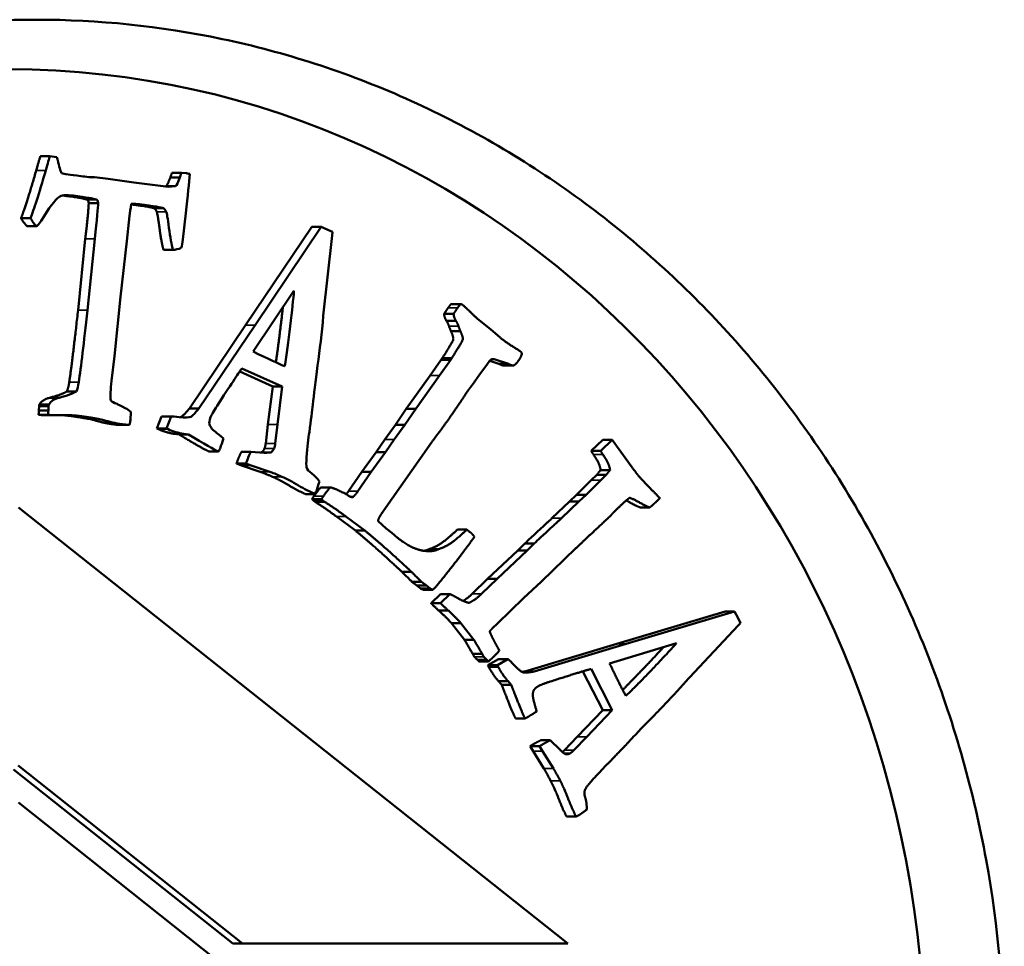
# Model space of a CAD drawing. Header units: millimetres. Extents: x 697 to 7301, y 1765 to 4597.
# Tile 8 of 39: x 1733 to 1753, y 2062 to 2080. Entities that reach past the tile are written whole.
import ezdxf

# ---------------------------------------------------------------- set-up
doc = ezdxf.new("R2010")
doc.units = ezdxf.units.MM
doc.layers.add('Visibile (ISO)', color=7, linetype='Continuous', lineweight=50)
doc.layers.add('Visibile sottile (ISO)', color=7, linetype='Continuous', lineweight=35)

msp = doc.modelspace()

# ---------------------------------------------------------------- linework, layer by layer
at = {"layer": 'Visibile (ISO)'}
for p, q in [((1733.556, 2077.7), (1733.365, 2077.7)), ((1733.699, 2077.681), (1733.556, 2077.7)), ((1734.456, 2077.275), (1734.382, 2077.275)), ((1734.456, 2077.275), (1734.411, 2077.272)), ((1734.733, 2077.243), (1734.456, 2077.275)), ((1736.176, 2077.269), (1735.984, 2077.269)), ((1736.21, 2077.364), (1736.019, 2077.364)), ((1736.314, 2077.355), (1736.21, 2077.364)), ((1735.247, 2077.172), (1734.733, 2077.243)), ((1735.95, 2077.081), (1735.247, 2077.172)), ((1735.897, 2077.093), (1735.872, 2077.091)), ((1736.088, 2077.093), (1735.897, 2077.093)), ((1736.088, 2077.093), (1735.95, 2077.081)), ((1734.487, 2076.828), (1734.295, 2076.828)), ((1734.53, 2076.753), (1734.339, 2076.753)), ((1735.107, 2075.988), (1735.16, 2076.497)), ((1735.847, 2076.651), (1735.655, 2076.651)), ((1736.238, 2076.019), (1736.297, 2076.554)), ((1733.166, 2076.452), (1732.974, 2076.452)), ((1733.284, 2076.289), (1733.093, 2076.289)), ((1733.094, 2076.289), (1733.286, 2076.289)), ((1738.838, 2076.274), (1737.503, 2074.294)), ((1739.029, 2076.274), (1737.694, 2074.294)), ((1739.029, 2076.274), (1738.838, 2076.274)), ((1739.162, 2076.215), (1739.029, 2076.274)), ((1739.071, 2074.477), (1739.252, 2076.101)), ((1739.258, 2076.173), (1739.162, 2076.215)), ((1739.252, 2076.101), (1739.258, 2076.173)), ((1734.271, 2076.032), (1734.124, 2074.593)), ((1734.463, 2076.032), (1734.315, 2074.593)), ((1734.983, 2074.866), (1735.107, 2075.988)), ((1736.038, 2075.81), (1735.847, 2075.81)), ((1737.655, 2073.757), (1738.479, 2074.985)), ((1734.858, 2073.663), (1734.983, 2074.866)), ((1741.645, 2074.715), (1741.836, 2074.715)), ((1741.648, 2074.715), (1741.839, 2074.715)), ((1741.509, 2074.519), (1741.7, 2074.519)), ((1737.503, 2074.294), (1736.37, 2072.611)), ((1737.694, 2074.294), (1736.561, 2072.611)), ((1741.552, 2074.381), (1741.744, 2074.381)), ((1742.182, 2074.417), (1742.446, 2074.208)), ((1741.645, 2074.17), (1741.836, 2074.17)), ((1742.446, 2074.208), (1742.635, 2074.043)), ((1734.799, 2073.167), (1734.858, 2073.663)), ((1741.443, 2073.585), (1741.224, 2073.278)), ((1741.415, 2073.278), (1741.634, 2073.585)), ((1741.471, 2073.627), (1741.443, 2073.585)), ((1741.471, 2073.627), (1741.663, 2073.627)), ((1741.634, 2073.585), (1741.663, 2073.627)), ((1742.371, 2073.492), (1742.231, 2073.304)), ((1742.431, 2073.578), (1742.371, 2073.492)), ((1742.427, 2073.572), (1742.612, 2073.512)), ((1742.465, 2073.606), (1742.516, 2073.606)), ((1742.804, 2073.512), (1742.516, 2073.606)), ((1742.612, 2073.512), (1742.804, 2073.512)), ((1737.384, 2073.354), (1738.051, 2073.055)), ((1737.429, 2073.419), (1738.242, 2073.055)), ((1738.294, 2073.466), (1738.237, 2073.486)), ((1742.231, 2073.304), (1742.168, 2073.215)), ((1742.707, 2073.477), (1742.898, 2073.477)), ((1741.224, 2073.278), (1740.743, 2072.601)), ((1740.935, 2072.601), (1741.415, 2073.278)), ((1734.09, 2072.955), (1733.898, 2072.955)), ((1738.051, 2073.055), (1737.955, 2072.288)), ((1738.242, 2073.055), (1738.051, 2073.055)), ((1738.242, 2073.055), (1738.147, 2072.288)), ((1733.743, 2072.826), (1733.551, 2072.826)), ((1733.34, 2072.658), (1733.334, 2072.568)), ((1733.525, 2072.568), (1733.334, 2072.568)), ((1733.343, 2072.688), (1733.34, 2072.658)), ((1733.531, 2072.658), (1733.34, 2072.658)), ((1733.535, 2072.688), (1733.343, 2072.688)), ((1733.531, 2072.658), (1733.525, 2072.568)), ((1733.535, 2072.688), (1733.531, 2072.658)), ((1736.561, 2072.611), (1736.37, 2072.611)), ((1740.743, 2072.601), (1740.524, 2072.279)), ((1740.715, 2072.279), (1740.935, 2072.601)), ((1740.743, 2072.601), (1740.935, 2072.601)), ((1733.52, 2072.482), (1733.329, 2072.482)), ((1733.491, 2072.477), (1733.683, 2072.477)), ((1733.692, 2072.477), (1733.683, 2072.477)), ((1735.81, 2072.448), (1735.714, 2072.206)), ((1736.001, 2072.448), (1735.81, 2072.448)), ((1735.823, 2072.449), (1736.015, 2072.449)), ((1736.001, 2072.448), (1735.905, 2072.206)), ((1735.162, 2072.278), (1734.97, 2072.278)), ((1735.905, 2072.206), (1735.714, 2072.206)), ((1735.714, 2072.206), (1735.751, 2072.19)), ((1735.905, 2072.206), (1735.942, 2072.19)), ((1737.955, 2072.288), (1737.909, 2071.903)), ((1738.147, 2072.288), (1738.101, 2071.903)), ((1740.524, 2072.279), (1740.312, 2071.982)), ((1740.503, 2071.982), (1740.715, 2072.279)), ((1740.524, 2072.279), (1740.715, 2072.279)), ((1736.26, 2072.097), (1736.068, 2072.097)), ((1736.068, 2072.097), (1736.162, 2072.083)), ((1736.354, 2072.083), (1736.162, 2072.083)), ((1736.26, 2072.097), (1736.354, 2072.083)), ((1740.312, 2071.982), (1740.135, 2071.727)), ((1741.256, 2071.924), (1740.239, 2070.476)), ((1740.326, 2071.727), (1740.503, 2071.982)), ((1744.706, 2071.98), (1744.476, 2071.754)), ((1744.667, 2071.754), (1744.897, 2071.98)), ((1744.706, 2071.98), (1744.897, 2071.98)), ((1744.897, 2071.98), (1745.303, 2071.418)), ((1736.96, 2071.741), (1736.769, 2071.741)), ((1737.417, 2071.739), (1737.609, 2071.739)), ((1737.876, 2071.718), (1737.609, 2071.739)), ((1740.135, 2071.727), (1739.848, 2071.335)), ((1740.039, 2071.335), (1740.326, 2071.727)), ((1740.135, 2071.727), (1740.326, 2071.727)), ((1744.476, 2071.754), (1744.667, 2071.754)), ((1737.509, 2071.498), (1737.318, 2071.498)), ((1737.318, 2071.498), (1737.424, 2071.461)), ((1737.424, 2071.461), (1737.798, 2071.333)), ((1737.509, 2071.498), (1737.616, 2071.461)), ((1737.616, 2071.461), (1737.989, 2071.333)), ((1739.848, 2071.335), (1739.578, 2070.94)), ((1739.769, 2070.94), (1740.039, 2071.335)), ((1739.848, 2071.335), (1740.039, 2071.335)), ((1744.663, 2071.369), (1744.854, 2071.369)), ((1744.476, 2071.161), (1744.18, 2070.866)), ((1744.371, 2070.866), (1744.667, 2071.161)), ((1744.587, 2071.273), (1744.476, 2071.161)), ((1744.587, 2071.273), (1744.778, 2071.273)), ((1744.667, 2071.161), (1744.778, 2071.273)), ((1739.024, 2071.019), (1739.216, 2071.019)), ((1738.903, 2070.883), (1738.712, 2070.883)), ((1738.845, 2070.782), (1739.036, 2070.782)), ((1738.877, 2070.75), (1738.906, 2070.727)), ((1738.906, 2070.727), (1739.097, 2070.727)), ((1739.097, 2070.727), (1739.069, 2070.75)), ((1739.624, 2070.827), (1739.676, 2070.827)), ((1744.034, 2070.733), (1743.682, 2070.396)), ((1743.874, 2070.396), (1744.226, 2070.733)), ((1744.18, 2070.866), (1744.034, 2070.733)), ((1744.034, 2070.733), (1744.226, 2070.733)), ((1744.18, 2070.866), (1744.371, 2070.866)), ((1744.226, 2070.733), (1744.371, 2070.866)), ((1745.86, 2070.801), (1745.777, 2070.721)), ((1744.006, 2061.815), (1732.92, 2070.615)), ((1745.466, 2070.613), (1745.658, 2070.613)), ((1739.334, 2070.432), (1739.718, 2070.146)), ((1739.909, 2070.146), (1739.525, 2070.432)), ((1740.177, 2070.337), (1740.342, 2070.187)), ((1739.718, 2070.146), (1739.909, 2070.146)), ((1740.342, 2070.187), (1740.453, 2070.102)), ((1741.777, 2070.168), (1741.968, 2070.168)), ((1741.968, 2070.168), (1742.029, 2070.118)), ((1740.453, 2070.102), (1740.568, 2070.003)), ((1742.118, 2070.024), (1742.06, 2069.942)), ((1741.203, 2069.772), (1741.394, 2069.772)), ((1742.994, 2069.748), (1742.383, 2069.175)), ((1742.575, 2069.175), (1743.185, 2069.748)), ((1743.135, 2069.888), (1742.994, 2069.748)), ((1742.994, 2069.748), (1743.185, 2069.748)), ((1743.135, 2069.888), (1743.326, 2069.888)), ((1743.185, 2069.748), (1743.326, 2069.888)), ((1744.167, 2069.79), (1743.471, 2069.118)), ((1740.657, 2069.316), (1740.848, 2069.316)), ((1742.383, 2069.175), (1742.073, 2068.872)), ((1742.264, 2068.872), (1742.575, 2069.175)), ((1742.383, 2069.175), (1742.575, 2069.175)), ((1740.859, 2069.113), (1741.051, 2069.113)), ((1740.859, 2069.113), (1740.957, 2069.039)), ((1740.957, 2069.039), (1741.149, 2069.039)), ((1740.957, 2069.039), (1741.027, 2068.982)), ((1741.149, 2069.039), (1741.051, 2069.113)), ((1741.088, 2068.954), (1741.279, 2068.954)), ((1741.219, 2068.982), (1741.149, 2069.039)), ((1743.471, 2069.118), (1743.111, 2068.785)), ((1741.435, 2068.865), (1741.244, 2068.682)), ((1741.435, 2068.865), (1741.626, 2068.865)), ((1741.435, 2068.682), (1741.626, 2068.865)), ((1743.111, 2068.785), (1742.583, 2068.273)), ((1741.244, 2068.682), (1741.435, 2068.682)), ((1741.394, 2068.538), (1741.585, 2068.538)), ((1747.173, 2068.514), (1744.99, 2067.862)), ((1745.181, 2067.862), (1747.364, 2068.514)), ((1747.173, 2068.514), (1747.364, 2068.514)), ((1747.364, 2068.514), (1747.435, 2068.379)), ((1747.435, 2068.379), (1747.486, 2068.282)), ((1741.655, 2068.276), (1741.847, 2068.276)), ((1741.655, 2068.276), (1741.919, 2067.941)), ((1742.11, 2067.941), (1741.847, 2068.276)), ((1742.583, 2068.273), (1742.484, 2068.179)), ((1747.44, 2068.229), (1746.365, 2067.08)), ((1747.486, 2068.282), (1747.44, 2068.229)), ((1741.919, 2067.941), (1742.11, 2067.941)), ((1744.99, 2067.862), (1743.136, 2067.306)), ((1743.327, 2067.306), (1745.181, 2067.862)), ((1746.193, 2067.875), (1744.843, 2067.468)), ((1742.086, 2067.659), (1742.277, 2067.659)), ((1742.178, 2067.539), (1742.369, 2067.539)), ((1742.604, 2067.556), (1742.39, 2067.431)), ((1742.582, 2067.431), (1742.795, 2067.556)), ((1742.604, 2067.556), (1742.795, 2067.556)), ((1742.21, 2067.507), (1742.401, 2067.507)), ((1742.39, 2067.431), (1742.582, 2067.431)), ((1742.39, 2067.431), (1742.41, 2067.393)), ((1742.601, 2067.393), (1742.582, 2067.431)), ((1744.9, 2066.523), (1744.471, 2067.355)), ((1743.136, 2067.306), (1743.327, 2067.306)), ((1744.305, 2067.307), (1744.708, 2066.523)), ((1742.605, 2067.106), (1742.796, 2067.106)), ((1742.605, 2067.106), (1742.67, 2067.033)), ((1742.67, 2067.033), (1742.862, 2067.033)), ((1742.862, 2067.033), (1742.796, 2067.106)), ((1745.143, 2066.864), (1745.175, 2066.81)), ((1742.949, 2066.356), (1743.14, 2066.356)), ((1744.708, 2066.523), (1744.192, 2065.986)), ((1744.384, 2065.986), (1744.9, 2066.523)), ((1744.708, 2066.523), (1744.9, 2066.523)), ((1744.192, 2065.986), (1743.935, 2065.716)), ((1744.127, 2065.716), (1744.384, 2065.986)), ((1743.24, 2065.797), (1743.431, 2065.797)), ((1743.24, 2065.797), (1743.301, 2065.696)), ((1743.493, 2065.696), (1743.431, 2065.797)), ((1743.647, 2065.918), (1743.455, 2065.918)), ((1743.647, 2065.918), (1743.845, 2065.722)), ((1743.301, 2065.696), (1743.521, 2065.345)), ((1743.712, 2065.345), (1743.493, 2065.696)), ((1732.915, 2065.406), (1737.44, 2061.815)), ((1732.819, 2065.33), (1737.248, 2061.815)), ((1744.006, 2055.862), (1732.92, 2064.662)), ((1743.978, 2064.377), (1744.17, 2064.377)), ((1737.44, 2061.815), (1737.248, 2061.815)), ((1737.44, 2061.815), (1744.006, 2061.815))]:
    msp.add_line(p, q, dxfattribs=at)
msp.add_ellipse((1732.724, 2059.454), major_axis=(0, -20), ratio=0.92388, dxfattribs=at)
for points, degree, knots in [([(1752.806, 2059.454), (1752.806, 2058.133), (1752.688, 2056.767), (1752.192, 2054.051), (1751.813, 2052.7), (1750.813, 2050.111), (1750.191, 2048.87), (1748.753, 2046.575), (1747.938, 2045.522), (1746.202, 2043.66), (1745.223, 2042.786), (1743.092, 2041.248), (1741.941, 2040.582), (1739.542, 2039.514), (1738.291, 2039.11), (1735.779, 2038.58), (1734.517, 2038.454), (1732.078, 2038.454), (1730.817, 2038.58), (1728.31, 2039.11), (1727.063, 2039.514), (1724.672, 2040.582), (1723.525, 2041.248), (1721.406, 2042.786), (1720.432, 2043.66), (1718.708, 2045.522), (1717.899, 2046.575), (1716.472, 2048.87), (1715.854, 2050.111), (1714.863, 2052.7), (1714.488, 2054.051), (1713.996, 2056.767), (1713.879, 2058.133), (1713.879, 2059.454), (1713.879, 2060.776), (1713.996, 2062.143), (1714.488, 2064.862), (1714.864, 2066.214), (1715.857, 2068.805), (1716.476, 2070.047), (1717.905, 2072.342), (1718.715, 2073.395), (1720.441, 2075.257), (1721.414, 2076.129), (1723.533, 2077.665), (1724.678, 2078.33), (1727.068, 2079.397), (1728.314, 2079.8), (1730.819, 2080.329), (1732.079, 2080.454), (1734.516, 2080.454), (1735.777, 2080.329), (1738.287, 2079.8), (1739.537, 2079.397), (1741.935, 2078.33), (1743.085, 2077.665), (1745.215, 2076.129), (1746.194, 2075.257), (1747.93, 2073.395), (1748.747, 2072.342), (1750.187, 2070.047), (1750.81, 2068.805), (1751.812, 2066.214), (1752.191, 2064.862), (1752.688, 2062.143), (1752.806, 2060.776), (1752.806, 2059.454)], 3, [6.338557, 6.338557, 6.338557, 6.338557, 6.734862, 6.734862, 7.131166, 7.131166, 7.527471, 7.527471, 7.923775, 7.923775, 8.31979, 8.31979, 8.715805, 8.715805, 9.11182, 9.11182, 9.507835, 9.507835, 9.90385, 9.90385, 10.299865, 10.299865, 10.69588, 10.69588, 11.091895, 11.091895, 11.4882, 11.4882, 11.884504, 11.884504, 12.280808, 12.280808, 12.677113, 12.677113, 12.677113, 13.07375, 13.07375, 13.470387, 13.470387, 13.867023, 13.867023, 14.26366, 14.26366, 14.659343, 14.659343, 15.055026, 15.055026, 15.450709, 15.450709, 15.846391, 15.846391, 16.242074, 16.242074, 16.637757, 16.637757, 17.03344, 17.03344, 17.429123, 17.429123, 17.82576, 17.82576, 18.222396, 18.222396, 18.619033, 18.619033, 19.01567, 19.01567, 19.01567, 19.01567]), ([(1734.487, 2076.828), (1734.502, 2076.826), (1734.513, 2076.819), (1734.524, 2076.794), (1734.528, 2076.776), (1734.53, 2076.753)], 3, [-0.009788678, -0.009788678, -0.009788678, -0.009788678, -0.004894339, -0.004894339, 0, 0, 0, 0]), ([(1735.903, 2076.579), (1735.914, 2076.555), (1735.932, 2076.447), (1735.983, 2076.064), (1736.01, 2075.915), (1736.038, 2075.81)], 3, [-0.1717353, -0.1717353, -0.1717353, -0.1717353, -0.0858676, -0.0858676, 0, 0, 0, 0]), ([(1738.479, 2074.985), (1738.466, 2074.82), (1738.44, 2074.583), (1738.365, 2073.965), (1738.329, 2073.695), (1738.294, 2073.466)], 3, [-0.1405034, -0.1405034, -0.1405034, -0.1405034, -0.0702517, -0.0702517, 0, 0, 0, 0]), ([(1738.255, 2074.651), (1738.237, 2074.485), (1738.161, 2073.861), (1738.114, 2073.542)], 2, [-1.454857, -1.454857, -1.454857, -1, -0.109221, -0.109221, -0.109221]), ([(1738.86, 2072.685), (1738.88, 2072.89), (1738.912, 2073.154), (1739, 2073.798), (1739.038, 2074.132), (1739.071, 2074.477)], 3, [-0.506241, -0.506241, -0.506241, -0.506241, -0.2531205, -0.2531205, 0, 0, 0, 0]), ([(1736.561, 2072.611), (1736.485, 2072.517), (1736.431, 2072.461), (1736.363, 2072.426), (1736.285, 2072.424), (1736.164, 2072.437)], 3, [-0.1103231, -0.1103231, -0.1103231, -0.1103231, -0.0551615, -0.0551615, 0, 0, 0, 0]), ([(1736.37, 2072.611), (1736.256, 2072.47), (1736.196, 2072.438), (1736.181, 2072.435)], 2, [-2, -2, -2, -1, -0.807693, -0.807693, -0.807693]), ([(1734.096, 2072.468), (1734.383, 2072.431), (1734.58, 2072.396), (1734.792, 2072.331), (1734.924, 2072.304), (1735.082, 2072.284)], 3, [-0.08804451, -0.08804451, -0.08804451, -0.08804451, -0.04402225, -0.04402225, 0, 0, 0, 0]), ([(1738.991, 2071.138), (1738.94, 2071.21), (1738.888, 2071.265), (1738.779, 2071.341), (1738.746, 2071.382), (1738.734, 2071.428)], 3, [-0.04051621, -0.04051621, -0.04051621, -0.04051621, -0.0202581, -0.0202581, 0, 0, 0, 0]), ([(1738.235, 2071.234), (1738.336, 2071.189), (1738.447, 2071.131), (1738.688, 2070.987), (1738.8, 2070.929), (1738.903, 2070.883)], 3, [-0.2142785, -0.2142785, -0.2142785, -0.2142785, -0.1071392, -0.1071392, 0, 0, 0, 0]), ([(1745.181, 2070.755), (1745.217, 2070.737), (1745.367, 2070.65), (1745.466, 2070.613)], 2, [-1.351029, -1.351029, -1.351029, -1, 0, 0, 0]), ([(1745.932, 2067.796), (1745.782, 2067.629), (1745.301, 2067.126), (1745.108, 2066.933)], 2, [-1.7976, -1.7976, -1.7976, -1, -0.24955, -0.24955, -0.24955])]:
    msp.add_open_spline(points, degree=degree, knots=knots, dxfattribs=at)
for points, degree in [([(1733.365, 2077.7), (1733.341, 2077.625), (1733.281, 2077.415)], 2), ([(1733.556, 2077.7), (1733.54, 2077.65), (1733.512, 2077.555), (1733.473, 2077.415)], 3), ([(1733.716, 2077.618), (1733.712, 2077.63), (1733.706, 2077.651), (1733.699, 2077.681)], 3), ([(1733.788, 2077.361), (1733.768, 2077.405), (1733.744, 2077.49), (1733.716, 2077.618)], 3), ([(1733.281, 2077.415), (1733.073, 2076.691), (1732.974, 2076.452)], 2), ([(1733.473, 2077.415), (1733.334, 2076.933), (1733.231, 2076.612), (1733.166, 2076.452)], 3), ([(1734.099, 2077.308), (1733.909, 2077.333), (1733.805, 2077.351), (1733.788, 2077.361)], 3), ([(1734.411, 2077.272), (1734.319, 2077.281), (1734.215, 2077.293), (1734.099, 2077.308)], 3), ([(1735.984, 2077.269), (1735.932, 2077.123), (1735.897, 2077.093)], 2), ([(1736.019, 2077.364), (1735.997, 2077.306), (1735.984, 2077.269)], 2), ([(1736.176, 2077.269), (1736.141, 2077.172), (1736.112, 2077.113), (1736.088, 2077.093)], 3), ([(1736.21, 2077.364), (1736.195, 2077.325), (1736.184, 2077.294), (1736.176, 2077.269)], 3), ([(1736.297, 2076.554), (1736.336, 2076.905), (1736.364, 2077.168), (1736.38, 2077.342)], 3), ([(1736.38, 2077.342), (1736.349, 2077.349), (1736.327, 2077.353), (1736.314, 2077.355)], 3), ([(1733.38, 2076.399), (1733.543, 2076.661), (1733.661, 2076.819), (1733.734, 2076.874)], 3), ([(1733.734, 2076.874), (1733.786, 2076.913), (1733.885, 2076.923), (1734.03, 2076.905)], 3), ([(1733.819, 2076.907), (1733.829, 2076.906), (1733.839, 2076.905)], 2), ([(1733.839, 2076.905), (1734.23, 2076.854), (1734.295, 2076.828)], 2), ([(1734.03, 2076.905), (1734.291, 2076.871), (1734.443, 2076.845), (1734.487, 2076.828)], 3), ([(1734.339, 2076.753), (1734.337, 2076.623), (1734.271, 2076.032)], 2), ([(1734.295, 2076.828), (1734.319, 2076.825), (1734.335, 2076.788), (1734.339, 2076.753)], 2), ([(1734.53, 2076.753), (1734.529, 2076.666), (1734.506, 2076.426), (1734.463, 2076.032)], 3), ([(1735.16, 2076.497), (1735.167, 2076.56), (1735.18, 2076.64), (1735.198, 2076.736)], 3), ([(1735.197, 2076.728), (1735.604, 2076.675), (1735.655, 2076.651)], 2), ([(1735.198, 2076.736), (1735.265, 2076.738), (1735.32, 2076.737), (1735.362, 2076.732)], 3), ([(1735.362, 2076.732), (1735.65, 2076.694), (1735.811, 2076.668), (1735.847, 2076.651)], 3), ([(1735.655, 2076.651), (1735.689, 2076.63), (1735.712, 2076.579)], 2), ([(1735.712, 2076.579), (1735.728, 2076.542), (1735.804, 2075.968), (1735.847, 2075.81)], 2), ([(1735.847, 2076.651), (1735.869, 2076.637), (1735.888, 2076.613), (1735.903, 2076.579)], 3), ([(1732.974, 2076.452), (1733, 2076.393), (1733.093, 2076.289)], 2), ([(1733.093, 2076.289), (1733.093, 2076.289), (1733.094, 2076.289)], 2), ([(1733.166, 2076.452), (1733.183, 2076.413), (1733.222, 2076.358), (1733.284, 2076.289)], 3), ([(1733.284, 2076.289), (1733.302, 2076.287), (1733.334, 2076.323), (1733.38, 2076.399)], 3), ([(1736.207, 2075.849), (1736.22, 2075.897), (1736.231, 2075.953), (1736.238, 2076.019)], 3), ([(1736.038, 2075.81), (1736.087, 2075.813), (1736.143, 2075.826), (1736.207, 2075.849)], 3), ([(1741.645, 2074.715), (1741.606, 2074.666), (1741.589, 2074.642)], 2), ([(1741.648, 2074.715), (1741.646, 2074.715), (1741.645, 2074.715)], 2), ([(1741.781, 2074.642), (1741.797, 2074.666), (1741.836, 2074.715)], 2), ([(1741.836, 2074.715), (1741.862, 2074.716), (1741.881, 2074.7)], 2), ([(1741.881, 2074.7), (1741.922, 2074.667), (1742.182, 2074.417)], 2), ([(1734.124, 2074.593), (1734.013, 2073.596), (1733.947, 2073.14)], 2), ([(1734.315, 2074.593), (1734.242, 2073.928), (1734.183, 2073.444), (1734.138, 2073.14)], 3), ([(1741.589, 2074.642), (1741.56, 2074.601), (1741.509, 2074.519)], 2), ([(1741.509, 2074.519), (1741.508, 2074.46), (1741.552, 2074.381)], 2), ([(1741.7, 2074.519), (1741.752, 2074.601), (1741.781, 2074.642)], 2), ([(1741.744, 2074.381), (1741.699, 2074.46), (1741.7, 2074.519)], 2), ([(1741.552, 2074.381), (1741.583, 2074.339), (1741.606, 2074.272)], 2), ([(1741.797, 2074.272), (1741.774, 2074.339), (1741.744, 2074.381)], 2), ([(1741.645, 2074.17), (1741.701, 2074.044), (1741.684, 2073.961), (1741.471, 2073.627)], 2), ([(1741.606, 2074.272), (1741.638, 2074.182), (1741.645, 2074.17)], 2), ([(1741.663, 2073.627), (1741.875, 2073.961), (1741.893, 2074.044), (1741.836, 2074.17)], 2), ([(1741.836, 2074.17), (1741.829, 2074.182), (1741.797, 2074.272)], 2), ([(1742.635, 2074.043), (1742.762, 2073.939), (1742.979, 2073.806)], 2), ([(1738.237, 2073.486), (1738.178, 2073.512), (1737.984, 2073.602), (1737.655, 2073.757)], 3), ([(1742.979, 2073.806), (1743.041, 2073.766), (1743.05, 2073.759)], 2), ([(1743.072, 2073.703), (1743.064, 2073.656), (1743.004, 2073.57)], 2), ([(1743.05, 2073.759), (1743.079, 2073.735), (1743.072, 2073.703)], 2), ([(1742.467, 2073.608), (1742.446, 2073.593), (1742.431, 2073.578)], 2), ([(1742.516, 2073.606), (1742.501, 2073.607), (1742.467, 2073.608)], 2), ([(1742.612, 2073.512), (1742.677, 2073.477), (1742.707, 2073.477)], 2), ([(1742.91, 2073.479), (1742.883, 2073.468), (1742.804, 2073.512)], 2), ([(1743.004, 2073.57), (1742.956, 2073.501), (1742.91, 2073.479)], 2), ([(1736.93, 2072.666), (1737.19, 2073.067), (1737.356, 2073.318), (1737.429, 2073.419)], 3), ([(1733.947, 2073.14), (1733.93, 2073.025), (1733.898, 2072.955)], 2), ([(1734.138, 2073.14), (1734.127, 2073.063), (1734.111, 2073.001), (1734.09, 2072.955)], 3), ([(1734.783, 2072.77), (1734.774, 2072.86), (1734.78, 2072.993), (1734.799, 2073.167)], 3), ([(1742.168, 2073.215), (1742.159, 2073.201), (1742.048, 2073.048)], 2), ([(1733.898, 2072.955), (1733.799, 2072.89), (1733.551, 2072.826)], 2), ([(1734.09, 2072.955), (1734.023, 2072.912), (1733.908, 2072.869), (1733.743, 2072.826)], 3), ([(1741.99, 2072.972), (1741.956, 2072.924), (1741.878, 2072.804)], 2), ([(1742.048, 2073.048), (1742.018, 2073.013), (1741.99, 2072.972)], 2), ([(1733.551, 2072.826), (1733.407, 2072.793), (1733.343, 2072.688)], 2), ([(1733.743, 2072.826), (1733.646, 2072.804), (1733.577, 2072.758), (1733.535, 2072.688)], 3), ([(1734.912, 2072.701), (1734.848, 2072.726), (1734.805, 2072.749), (1734.783, 2072.77)], 3), ([(1735.075, 2072.619), (1734.979, 2072.669), (1734.925, 2072.696), (1734.912, 2072.701)], 3), ([(1741.878, 2072.804), (1741.754, 2072.619), (1741.658, 2072.481)], 2), ([(1733.334, 2072.568), (1733.331, 2072.538), (1733.329, 2072.482)], 2), ([(1733.525, 2072.568), (1733.523, 2072.548), (1733.521, 2072.519), (1733.52, 2072.482)], 3), ([(1735.187, 2072.543), (1735.155, 2072.571), (1735.118, 2072.596), (1735.075, 2072.619)], 3), ([(1735.181, 2072.375), (1735.183, 2072.395), (1735.185, 2072.451), (1735.187, 2072.543)], 3), ([(1736.795, 2072.433), (1736.812, 2072.478), (1736.857, 2072.556), (1736.93, 2072.666)], 3), ([(1738.79, 2072.134), (1738.821, 2072.378), (1738.845, 2072.561), (1738.86, 2072.685)], 3), ([(1733.329, 2072.482), (1733.368, 2072.477), (1733.5, 2072.477)], 2), ([(1733.5, 2072.477), (1733.837, 2072.477), (1733.905, 2072.468)], 2), ([(1733.52, 2072.482), (1733.546, 2072.479), (1733.604, 2072.477), (1733.692, 2072.477)], 3), ([(1733.692, 2072.477), (1733.916, 2072.477), (1734.051, 2072.474), (1734.096, 2072.468)], 3), ([(1733.905, 2072.468), (1734.336, 2072.412), (1734.654, 2072.314), (1734.891, 2072.284)], 2), ([(1735.162, 2072.278), (1735.172, 2072.32), (1735.178, 2072.352), (1735.181, 2072.375)], 3), ([(1735.823, 2072.449), (1735.816, 2072.449), (1735.81, 2072.448)], 2), ([(1736.164, 2072.437), (1736.087, 2072.446), (1736.033, 2072.45), (1736.001, 2072.448)], 3), ([(1736.775, 2072.288), (1736.765, 2072.323), (1736.772, 2072.372), (1736.795, 2072.433)], 3), ([(1741.658, 2072.481), (1741.546, 2072.319), (1741.398, 2072.121)], 2), ([(1734.891, 2072.284), (1734.922, 2072.279), (1734.97, 2072.278)], 2), ([(1735.082, 2072.284), (1735.103, 2072.281), (1735.13, 2072.279), (1735.162, 2072.278)], 3), ([(1735.751, 2072.19), (1735.895, 2072.127), (1736.068, 2072.097)], 2), ([(1735.942, 2072.19), (1736.038, 2072.148), (1736.144, 2072.117), (1736.26, 2072.097)], 3), ([(1736.925, 2072.115), (1736.841, 2072.174), (1736.791, 2072.231), (1736.775, 2072.288)], 3), ([(1737.061, 2072.008), (1736.983, 2072.068), (1736.937, 2072.103), (1736.925, 2072.115)], 3), ([(1738.733, 2071.629), (1738.75, 2071.835), (1738.769, 2072.004), (1738.79, 2072.134)], 3), ([(1741.398, 2072.121), (1741.342, 2072.048), (1741.256, 2071.924)], 2), ([(1736.162, 2072.083), (1736.636, 2071.8), (1736.769, 2071.741)], 2), ([(1736.354, 2072.083), (1736.669, 2071.894), (1736.872, 2071.78), (1736.96, 2071.741)], 3), ([(1736.995, 2071.823), (1737.008, 2071.858), (1737.03, 2071.919), (1737.061, 2072.008)], 3), ([(1737.909, 2071.903), (1737.902, 2071.85), (1737.886, 2071.806)], 2), ([(1738.101, 2071.903), (1738.096, 2071.868), (1738.088, 2071.836), (1738.077, 2071.806)], 3), ([(1736.96, 2071.741), (1736.974, 2071.769), (1736.985, 2071.796), (1736.995, 2071.823)], 3), ([(1737.417, 2071.739), (1737.366, 2071.626), (1737.318, 2071.498)], 2), ([(1737.609, 2071.739), (1737.575, 2071.664), (1737.542, 2071.584), (1737.509, 2071.498)], 3), ([(1737.832, 2071.732), (1737.825, 2071.727), (1737.807, 2071.723)], 2), ([(1737.886, 2071.806), (1737.868, 2071.758), (1737.832, 2071.732)], 2), ([(1738.023, 2071.732), (1738.008, 2071.721), (1737.958, 2071.716), (1737.876, 2071.718)], 3), ([(1738.077, 2071.806), (1738.065, 2071.774), (1738.047, 2071.75), (1738.023, 2071.732)], 3), ([(1744.476, 2071.754), (1744.491, 2071.722), (1744.52, 2071.681)], 2), ([(1744.711, 2071.681), (1744.682, 2071.722), (1744.667, 2071.754)], 2), ([(1738.734, 2071.428), (1738.726, 2071.45), (1738.725, 2071.517), (1738.733, 2071.629)], 3), ([(1744.52, 2071.681), (1744.65, 2071.495), (1744.663, 2071.369)], 2), ([(1744.854, 2071.369), (1744.842, 2071.495), (1744.711, 2071.681)], 2), ([(1737.798, 2071.333), (1737.878, 2071.307), (1738.044, 2071.234)], 2), ([(1737.989, 2071.333), (1738.043, 2071.316), (1738.125, 2071.283), (1738.235, 2071.234)], 3), ([(1744.663, 2071.369), (1744.611, 2071.302), (1744.587, 2071.273)], 2), ([(1744.778, 2071.273), (1744.802, 2071.302), (1744.854, 2071.369)], 2), ([(1745.303, 2071.418), (1745.376, 2071.316), (1745.397, 2071.29)], 2), ([(1738.044, 2071.234), (1738.195, 2071.167), (1738.557, 2070.951), (1738.712, 2070.883)], 2), ([(1738.937, 2070.961), (1738.951, 2070.998), (1738.969, 2071.057), (1738.991, 2071.138)], 3), ([(1745.397, 2071.29), (1745.487, 2071.18), (1745.705, 2070.958)], 2), ([(1739.024, 2071.019), (1738.971, 2070.97), (1738.882, 2070.843)], 2), ([(1738.903, 2070.883), (1738.919, 2070.917), (1738.93, 2070.943), (1738.937, 2070.961)], 3), ([(1739.074, 2070.843), (1739.162, 2070.97), (1739.216, 2071.019)], 2), ([(1739.216, 2071.019), (1739.292, 2070.999), (1739.535, 2070.883), (1739.554, 2070.867)], 2), ([(1739.578, 2070.94), (1739.559, 2070.913), (1739.532, 2070.881)], 2), ([(1739.676, 2070.827), (1739.735, 2070.892), (1739.769, 2070.94)], 2), ([(1745.705, 2070.958), (1745.828, 2070.834), (1745.86, 2070.801)], 2), ([(1738.882, 2070.843), (1738.865, 2070.819), (1738.845, 2070.782)], 2), ([(1738.845, 2070.782), (1738.868, 2070.758), (1738.877, 2070.75)], 2), ([(1738.906, 2070.727), (1739.11, 2070.598), (1739.334, 2070.432)], 2), ([(1739.036, 2070.782), (1739.057, 2070.819), (1739.074, 2070.843)], 2), ([(1739.069, 2070.75), (1739.059, 2070.758), (1739.036, 2070.782)], 2), ([(1739.525, 2070.432), (1739.302, 2070.598), (1739.097, 2070.727)], 2), ([(1739.554, 2070.867), (1739.624, 2070.81), (1739.676, 2070.827)], 2), ([(1745.248, 2070.808), (1745.172, 2070.752), (1745.044, 2070.629)], 2), ([(1745.658, 2070.613), (1745.558, 2070.65), (1745.337, 2070.778), (1745.248, 2070.808)], 2), ([(1745.777, 2070.721), (1745.732, 2070.678), (1745.658, 2070.613)], 2), ([(1745.044, 2070.629), (1744.927, 2070.518), (1744.861, 2070.443)], 2), ([(1740.239, 2070.476), (1740.174, 2070.383), (1740.177, 2070.337)], 2), ([(1743.682, 2070.396), (1743.664, 2070.378), (1743.135, 2069.888)], 2), ([(1743.326, 2069.888), (1743.856, 2070.378), (1743.874, 2070.396)], 2), ([(1744.861, 2070.443), (1744.408, 2070.021), (1744.167, 2069.79)], 2), ([(1739.718, 2070.146), (1740.02, 2069.899), (1740.624, 2069.348), (1740.657, 2069.316)], 2), ([(1740.848, 2069.316), (1740.815, 2069.348), (1740.212, 2069.899), (1739.909, 2070.146)], 2), ([(1741.777, 2070.168), (1741.554, 2069.961), (1741.331, 2069.813), (1741.203, 2069.772)], 2), ([(1741.394, 2069.772), (1741.523, 2069.813), (1741.745, 2069.961), (1741.968, 2070.168)], 2), ([(1742.029, 2070.118), (1742.073, 2070.082), (1742.118, 2070.024)], 2), ([(1740.568, 2070.003), (1740.864, 2069.762), (1741.111, 2069.738)], 2), ([(1742.06, 2069.942), (1741.907, 2069.721), (1741.494, 2069.199)], 2), ([(1741.203, 2069.772), (1741.161, 2069.749), (1741.103, 2069.739)], 2), ([(1741.111, 2069.738), (1741.296, 2069.717), (1741.394, 2069.772)], 2), ([(1740.657, 2069.316), (1740.843, 2069.126), (1740.859, 2069.113)], 2), ([(1741.051, 2069.113), (1741.035, 2069.126), (1740.848, 2069.316)], 2), ([(1741.494, 2069.199), (1741.328, 2068.989), (1741.279, 2068.954)], 2), ([(1741.027, 2068.982), (1741.037, 2068.974), (1741.088, 2068.954)], 2), ([(1741.279, 2068.954), (1741.228, 2068.974), (1741.219, 2068.982)], 2), ([(1741.626, 2068.865), (1741.676, 2068.843), (1741.774, 2068.788)], 2), ([(1741.774, 2068.788), (1741.916, 2068.705), (1742.008, 2068.69)], 2), ([(1742.073, 2068.872), (1741.975, 2068.778), (1741.891, 2068.728)], 2), ([(1742.008, 2068.69), (1742.121, 2068.735), (1742.264, 2068.872)], 2), ([(1741.244, 2068.682), (1741.279, 2068.646), (1741.394, 2068.538)], 2), ([(1741.394, 2068.538), (1741.574, 2068.376), (1741.655, 2068.276)], 2), ([(1741.585, 2068.538), (1741.47, 2068.646), (1741.435, 2068.682)], 2), ([(1741.847, 2068.276), (1741.765, 2068.376), (1741.585, 2068.538)], 2), ([(1742.484, 2068.179), (1742.464, 2068.159), (1742.427, 2068.113)], 2), ([(1741.919, 2067.941), (1742.065, 2067.69), (1742.086, 2067.659)], 2), ([(1742.277, 2067.659), (1742.256, 2067.69), (1742.11, 2067.941)], 2), ([(1742.427, 2068.113), (1742.487, 2067.968), (1742.548, 2067.86)], 2), ([(1742.548, 2067.86), (1742.558, 2067.841), (1742.622, 2067.724)], 2), ([(1745.175, 2066.81), (1745.414, 2067.045), (1746.036, 2067.695), (1746.193, 2067.875)], 2), ([(1742.086, 2067.659), (1742.103, 2067.618), (1742.117, 2067.602)], 2), ([(1742.117, 2067.602), (1742.122, 2067.595), (1742.178, 2067.539)], 2), ([(1742.178, 2067.539), (1742.191, 2067.529), (1742.21, 2067.507)], 2), ([(1742.308, 2067.602), (1742.295, 2067.618), (1742.277, 2067.659)], 2), ([(1742.369, 2067.539), (1742.313, 2067.595), (1742.308, 2067.602)], 2), ([(1742.401, 2067.507), (1742.383, 2067.529), (1742.369, 2067.539)], 2), ([(1742.493, 2067.589), (1742.464, 2067.561), (1742.401, 2067.507)], 2), ([(1742.622, 2067.724), (1742.547, 2067.641), (1742.493, 2067.589)], 2), ([(1742.795, 2067.556), (1742.834, 2067.525), (1742.916, 2067.437)], 2), ([(1742.41, 2067.393), (1742.486, 2067.247), (1742.605, 2067.106)], 2), ([(1742.796, 2067.106), (1742.677, 2067.247), (1742.601, 2067.393)], 2), ([(1742.916, 2067.437), (1743.047, 2067.299), (1743.157, 2067.272), (1743.327, 2067.306)], 2), ([(1744.471, 2067.355), (1744.299, 2067.31), (1743.648, 2067.101)], 2), ([(1744.843, 2067.468), (1745.096, 2066.954), (1745.143, 2066.864)], 2), ([(1743.136, 2067.306), (1743.105, 2067.3), (1743.078, 2067.295)], 2), ([(1742.67, 2067.033), (1742.878, 2066.492), (1742.949, 2066.356)], 2), ([(1743.14, 2066.356), (1743.07, 2066.492), (1742.862, 2067.033)], 2), ([(1743.408, 2067.009), (1743.328, 2066.961), (1743.309, 2066.91)], 2), ([(1743.648, 2067.101), (1743.467, 2067.045), (1743.408, 2067.009)], 2), ([(1746.365, 2067.08), (1746.029, 2066.707), (1745.371, 2066.039), (1745.17, 2065.818)], 2), ([(1743.309, 2066.91), (1743.279, 2066.827), (1743.327, 2066.673)], 2), ([(1743.327, 2066.673), (1743.332, 2066.646), (1743.373, 2066.498)], 2), ([(1743.215, 2066.397), (1743.18, 2066.376), (1743.14, 2066.356)], 2), ([(1743.373, 2066.498), (1743.26, 2066.425), (1743.215, 2066.397)], 2), ([(1743.455, 2065.918), (1743.351, 2065.864), (1743.24, 2065.797)], 2), ([(1743.431, 2065.797), (1743.542, 2065.864), (1743.647, 2065.918)], 2), ([(1745.17, 2065.818), (1745.046, 2065.688), (1744.799, 2065.433)], 2), ([(1743.845, 2065.722), (1743.939, 2065.636), (1743.968, 2065.634)], 2), ([(1743.935, 2065.716), (1743.915, 2065.695), (1743.895, 2065.679)], 2), ([(1743.968, 2065.634), (1744.011, 2065.631), (1744.053, 2065.656)], 2), ([(1744.053, 2065.656), (1744.091, 2065.679), (1744.127, 2065.716)], 2), ([(1744.799, 2065.433), (1744.663, 2065.3), (1744.464, 2065.076)], 2), ([(1743.521, 2065.345), (1743.569, 2065.27), (1743.656, 2065.101)], 2), ([(1743.848, 2065.101), (1743.76, 2065.27), (1743.712, 2065.345)], 2), ([(1743.656, 2065.101), (1743.737, 2064.947), (1743.896, 2064.535), (1743.978, 2064.377)], 2), ([(1744.17, 2064.377), (1744.087, 2064.535), (1743.928, 2064.947), (1743.848, 2065.101)], 2), ([(1744.464, 2065.076), (1744.359, 2064.952), (1744.35, 2064.917)], 2), ([(1744.35, 2064.917), (1744.324, 2064.852), (1744.387, 2064.653), (1744.384, 2064.518)], 2), ([(1744.241, 2064.415), (1744.217, 2064.401), (1744.17, 2064.377)], 2), ([(1744.384, 2064.518), (1744.289, 2064.445), (1744.241, 2064.415)], 2)]:
    msp.add_open_spline(points, degree=degree, dxfattribs=at)
at = {"layer": 'Visibile sottile (ISO)'}
for p, q in [((1733.473, 2077.415), (1733.281, 2077.415)), ((1734.03, 2076.905), (1733.839, 2076.905)), ((1735.362, 2076.732), (1735.198, 2076.732)), ((1735.903, 2076.579), (1735.712, 2076.579)), ((1734.463, 2076.032), (1734.271, 2076.032)), ((1734.315, 2074.593), (1734.124, 2074.593)), ((1741.589, 2074.642), (1741.781, 2074.642)), ((1737.694, 2074.294), (1737.503, 2074.294)), ((1741.606, 2074.272), (1741.797, 2074.272)), ((1741.443, 2073.585), (1741.634, 2073.585)), ((1734.138, 2073.14), (1733.947, 2073.14)), ((1741.224, 2073.278), (1741.415, 2073.278)), ((1734.096, 2072.468), (1733.905, 2072.468)), ((1735.082, 2072.284), (1734.891, 2072.284)), ((1735.942, 2072.19), (1735.751, 2072.19)), ((1738.147, 2072.288), (1737.955, 2072.288)), ((1738.101, 2071.903), (1737.909, 2071.903)), ((1740.312, 2071.982), (1740.503, 2071.982)), ((1738.023, 2071.732), (1737.832, 2071.732)), ((1738.077, 2071.806), (1737.886, 2071.806)), ((1744.52, 2071.681), (1744.711, 2071.681)), ((1737.616, 2071.461), (1737.424, 2071.461)), ((1737.989, 2071.333), (1737.798, 2071.333)), ((1738.235, 2071.234), (1738.044, 2071.234)), ((1744.476, 2071.161), (1744.667, 2071.161)), ((1739.578, 2070.94), (1739.769, 2070.94)), ((1738.877, 2070.75), (1739.069, 2070.75)), ((1738.882, 2070.843), (1739.074, 2070.843)), ((1739.334, 2070.432), (1739.525, 2070.432)), ((1743.682, 2070.396), (1743.874, 2070.396)), ((1741.027, 2068.982), (1741.219, 2068.982)), ((1742.073, 2068.872), (1742.264, 2068.872)), ((1744.99, 2067.862), (1745.181, 2067.862)), ((1742.117, 2067.602), (1742.308, 2067.602)), ((1742.41, 2067.393), (1742.601, 2067.393)), ((1744.192, 2065.986), (1744.384, 2065.986)), ((1743.301, 2065.696), (1743.493, 2065.696)), ((1743.925, 2065.656), (1744.053, 2065.656)), ((1743.935, 2065.716), (1744.127, 2065.716)), ((1743.521, 2065.345), (1743.712, 2065.345)), ((1743.656, 2065.101), (1743.848, 2065.101))]:
    msp.add_line(p, q, dxfattribs=at)

doc.saveas('drawing.dxf')
